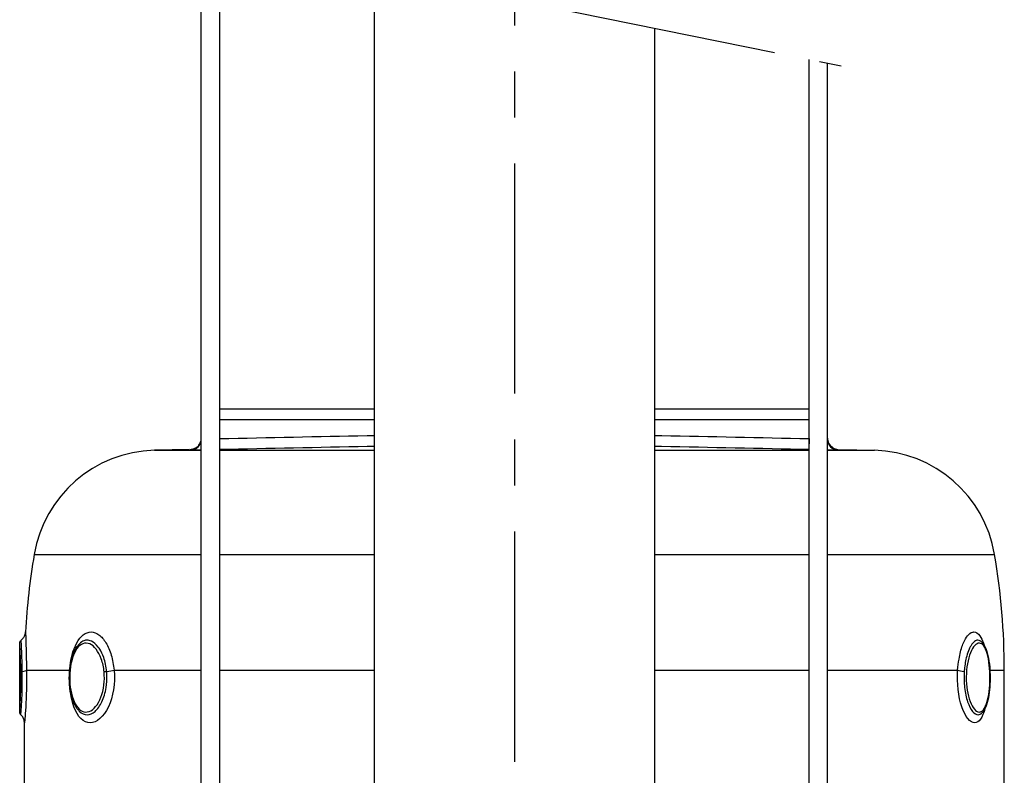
# Model space of a CAD drawing. Header units: millimetres. Extents: x 0 to 5940, y 0 to 4200.
# Tile 29 of 58: x 980 to 1247, y 2272 to 2477. Entities that reach past the tile are written whole.
import ezdxf

# ---------------------------------------------------------------- set-up
doc = ezdxf.new("R2010")
doc.units = ezdxf.units.MM
doc.header["$LTSCALE"] = 50
doc.linetypes.add('MITTE', pattern=[2, 1.25, -0.25, 0.25, -0.25])
doc.layers.add('02-LINIE-035', color=2, linetype='CONTINUOUS')
doc.layers.add('05-ACHSE', color=1, linetype='MITTE')

msp = doc.modelspace()

# ---------------------------------------------------------------- linework, layer by layer
at = {"layer": '02-LINIE-035'}
for p, q in [((1028.82, 1895.69), (1028.82, 2500.04)), ((1033.82, 1895.69), (1033.82, 2499.03)), ((1075.77, 2490.52), (1075.77, 2007.69)), ((1151.87, 2475.09), (1151.87, 2007.69)), ((1193.82, 1897.69), (1193.82, 2466.59)), ((1198.82, 1895.69), (1198.82, 2465.57)), ((1033.82, 2371.69), (1075.77, 2371.69)), ((1151.87, 2371.69), (1193.82, 2371.69)), ((1075.77, 2368.69), (1033.82, 2368.69)), ((1193.82, 2368.69), (1151.87, 2368.69)), ((1033.89, 2360.6), (1033.82, 2363.59)), ((1193.82, 2363.59), (1193.76, 2360.6)), ((1025.6, 2360.69), (1016.09, 2360.44)), ((1016.09, 2360.44), (1028.82, 2360.44)), ((1025.9, 2360.69), (1025.9, 2360.5)), ((1033.82, 2360.44), (1075.77, 2360.44)), ((1151.87, 2360.44), (1193.82, 2360.44)), ((1198.82, 2360.44), (1211.56, 2360.44)), ((1201.75, 2360.5), (1201.75, 2360.69)), ((1202.05, 2360.69), (1211.56, 2360.44)), ((983.45, 2332.11), (1028.82, 2332.11)), ((1033.82, 2332.11), (1075.77, 2332.11)), ((1151.87, 2332.11), (1193.82, 2332.11)), ((1198.82, 2332.11), (1244.2, 2332.11)), ((979.52, 2289.33), (979.52, 2308.05)), ((981.37, 2300.69), (993.09, 2300.69)), ((1005.15, 2300.69), (1028.82, 2300.69)), ((1033.82, 2300.69), (1075.77, 2300.69)), ((1151.87, 2300.69), (1193.82, 2300.69)), ((1198.82, 2300.69), (1234.16, 2300.69)), ((1242.87, 2300.69), (1242.87, 2300.69)), ((1242.92, 2300.69), (1246.82, 2300.69)), ((1246.82, 2266.57), (1246.82, 2300.69)), ((979.85, 2288.59), (979.85, 2288.59)), ((980.82, 2266.57), (980.82, 2286.38))]:
    msp.add_line(p, q, dxfattribs=at)
for centre, radius, start, end in [((1016.98, 2326.46), 34, 91.5, 170.4316), ((1210.67, 2326.46), 34, 9.5684, 88.5), ((1169.82, 2300.69), 189, 170.4316, 176.8484), ((1057.82, 2300.69), 189, 0, 9.5684)]:
    msp.add_arc(centre, radius, start, end, dxfattribs=at)
for centre, major_axis, ratio, start_param, end_param in [((1025.82, 2363.5), (3, 0), 0.999947, 4.736473, 6.283185), ((1201.82, 2363.5), (-3, 0), 0.999947, 0, 1.546712), ((978.39, 2300.69), (3, 0.05), 0.164575, 5.371871, 6.191091), ((990.36, 2300.69), (-2.99, 0.21), 0.15001, 3.578793, 3.57965), ((990.36, 2300.69), (3, -0.21), 0.15058, 0.345578, 0.345583), ((1002.7, 2300.69), (-2.99, -0.29), 0.135031, 1.701402, 2.520622), ((1236.88, 2300.69), (-2.99, 0.21), 0.149511, 0.445258, 1.264479)]:
    msp.add_ellipse(centre, major_axis=major_axis, ratio=ratio, start_param=start_param, end_param=end_param, dxfattribs=at)
for points, knots in [([(1025.9, 2360.69), (1026.23, 2360.7), (1026.55, 2360.76), (1027.16, 2360.99), (1027.44, 2361.15), (1027.94, 2361.54), (1028.16, 2361.78), (1028.51, 2362.32), (1028.64, 2362.61), (1028.76, 2363.05), (1028.78, 2363.17), (1028.82, 2363.43), (1028.82, 2363.56), (1028.82, 2363.69)], [0, 0, 0, 0, 0.0972336, 0.0972336, 0.1927679, 0.1927679, 0.2883466, 0.2883466, 0.3839222, 0.3839222, 0.4225093, 0.4225093, 0.4617536, 0.4617536, 0.4617536, 0.4617536]), ([(1033.82, 2363.59), (1047.16, 2363.9), (1060.49, 2364.19), (1073.82, 2364.42), (1074.47, 2364.43), (1075.12, 2364.44), (1075.77, 2364.45)], [0, 0, 0, 0, 0.2499946, 0.2499946, 0.2499946, 0.262186, 0.262186, 0.262186, 0.262186]), ([(1151.87, 2364.45), (1152.53, 2364.44), (1153.18, 2364.43), (1153.83, 2364.42), (1167.16, 2364.19), (1180.49, 2363.9), (1193.82, 2363.59)], [0.73778, 0.73778, 0.73778, 0.73778, 0.7500003, 0.7500003, 0.7500003, 1, 1, 1, 1]), ([(1198.82, 2363.69), (1198.82, 2363.58), (1198.83, 2363.46), (1198.86, 2363.24), (1198.88, 2363.13), (1198.95, 2362.81), (1199.02, 2362.6), (1199.2, 2362.22), (1199.31, 2362.04), (1199.57, 2361.71), (1199.71, 2361.55), (1200.03, 2361.28), (1200.2, 2361.16), (1200.57, 2360.96), (1200.77, 2360.88), (1201.22, 2360.74), (1201.48, 2360.7), (1201.75, 2360.69)], [0, 0, 0, 0, 0.0341645, 0.0341645, 0.0678931, 0.0678931, 0.1324228, 0.1324228, 0.1952686, 0.1952686, 0.2581144, 0.2581144, 0.3209602, 0.3209602, 0.383806, 0.383806, 0.4626136, 0.4626136, 0.4626136, 0.4626136]), ([(1028.82, 2360.5), (1028.62, 2360.5), (1028.42, 2360.5), (1028.24, 2360.49), (1026.76, 2360.48), (1025.9, 2360.48), (1025.9, 2360.5)], [0.4366718, 0.4366718, 0.4366718, 0.4366718, 0.5, 0.5, 0.5, 1, 1, 1, 1]), ([(1075.77, 2361.45), (1075.14, 2361.44), (1074.51, 2361.43), (1073.88, 2361.42), (1060.55, 2361.19), (1047.22, 2360.9), (1033.89, 2360.6)], [0.7380289, 0.7380289, 0.7380289, 0.7380289, 0.7499061, 0.7499061, 0.7499061, 1, 1, 1, 1]), ([(1193.76, 2360.6), (1180.43, 2360.9), (1167.1, 2361.19), (1153.78, 2361.42), (1153.14, 2361.43), (1152.51, 2361.44), (1151.87, 2361.45)], [0, 0, 0, 0, 0.2500941, 0.2500941, 0.2500941, 0.262, 0.262, 0.262, 0.262]), ([(1201.75, 2360.5), (1201.75, 2360.48), (1200.88, 2360.48), (1199.41, 2360.49), (1199.22, 2360.5), (1199.03, 2360.5), (1198.82, 2360.5)], [0, 0, 0, 0, 0.4999277, 0.4999277, 0.4999277, 0.5628778, 0.5628778, 0.5628778, 0.5628778]), ([(979.92, 2308.85), (980.18, 2309.05), (980.41, 2309.29), (980.78, 2309.82), (980.92, 2310.13), (981.06, 2310.65), (981.1, 2310.87), (981.11, 2311.08)], [0, 0, 0, 0, 0.0971989, 0.0971989, 0.1947265, 0.1947265, 0.2597905, 0.2597905, 0.2597905, 0.2597905]), ([(981.11, 2311.08), (981.11, 2311.08), (981.12, 2310.67), (981.15, 2309.92), (981.17, 2309.44), (981.19, 2308.83), (981.21, 2308.11), (981.26, 2306.23), (981.33, 2303.56), (981.37, 2300.69)], [0.5001775, 0.5001775, 0.5001775, 0.5001775, 0.6535412, 0.6535412, 0.6535412, 0.75, 0.75, 0.75, 1, 1, 1, 1]), ([(993.09, 2300.69), (993.29, 2303.56), (993.96, 2306.2), (995.01, 2308.1), (995.01, 2308.11), (995.01, 2308.11), (995.01, 2308.12), (996.06, 2310.01), (997.44, 2311.08), (998.89, 2311.08), (999.61, 2311.08), (1000.35, 2310.82), (1001.03, 2310.31), (1001.72, 2309.81), (1002.37, 2309.05), (1002.94, 2308.11), (1003.51, 2307.17), (1004, 2306.02), (1004.37, 2304.77), (1004.74, 2303.52), (1005.01, 2302.12), (1005.15, 2300.69)], [0, 0, 0, 0, 0.25, 0.25, 0.25, 0.250548, 0.250548, 0.250548, 0.5, 0.5, 0.5, 0.624936, 0.624936, 0.624936, 0.749856, 0.749856, 0.749856, 0.875355, 0.875355, 0.875355, 1, 1, 1, 1]), ([(1234.16, 2300.69), (1234.24, 2301.75), (1234.36, 2302.77), (1234.53, 2303.74), (1234.76, 2305.09), (1235.07, 2306.34), (1235.46, 2307.41), (1235.55, 2307.65), (1235.64, 2307.88), (1235.73, 2308.1), (1236.07, 2308.92), (1236.45, 2309.58), (1236.85, 2310.07), (1237.28, 2310.59), (1237.73, 2310.92), (1238.18, 2311.04), (1238.3, 2311.07), (1238.42, 2311.08), (1238.53, 2311.08), (1239.12, 2311.08), (1239.68, 2310.71), (1240.19, 2310.01), (1240.55, 2309.53), (1240.87, 2308.88), (1241.16, 2308.11), (1241.23, 2307.91), (1241.3, 2307.7), (1241.37, 2307.49)], [0, 0, 0, 0, 0.0917845, 0.0917845, 0.0917845, 0.2209007, 0.2209007, 0.2209007, 0.25, 0.25, 0.25, 0.356811, 0.356811, 0.356811, 0.470679, 0.470679, 0.470679, 0.5, 0.5, 0.5, 0.6468348, 0.6468348, 0.6468348, 0.75, 0.75, 0.75, 0.7764997, 0.7764997, 0.7764997, 0.7764997]), ([(979.52, 2308.05), (979.52, 2308.11), (979.53, 2308.17), (979.56, 2308.32), (979.59, 2308.41), (979.68, 2308.6), (979.74, 2308.69), (979.85, 2308.79), (979.89, 2308.82), (979.92, 2308.85)], [0, 0, 0, 0, 0.01750213, 0.01750213, 0.04605269, 0.04605269, 0.07868555, 0.07868555, 0.09215492, 0.09215492, 0.09215492, 0.09215492]), ([(979.85, 2300.21), (979.83, 2301.46), (979.8, 2302.67), (979.76, 2303.75), (979.68, 2305.83), (979.58, 2307.32), (979.54, 2307.84), (979.53, 2307.98), (979.53, 2308.05), (979.53, 2308.05)], [0.5602271, 0.5602271, 0.5602271, 0.5602271, 0.625, 0.625, 0.625, 0.75, 0.75, 0.75, 0.7843603, 0.7843603, 0.7843603, 0.7843603]), ([(980.23, 2300.33), (980.21, 2301.68), (980.18, 2302.97), (980.14, 2304.13), (980.11, 2305), (980.08, 2305.77), (980.05, 2306.43), (980.04, 2306.63), (980.03, 2306.82), (980.02, 2307), (979.99, 2307.77), (979.95, 2308.32), (979.94, 2308.61), (979.93, 2308.77), (979.92, 2308.85), (979.92, 2308.85)], [0.0000215, 0.0000215, 0.0000215, 0.0000215, 0.1425869, 0.1425869, 0.1425869, 0.25, 0.25, 0.25, 0.2825567, 0.2825567, 0.2825567, 0.4224426, 0.4224426, 0.4224426, 0.4998093, 0.4998093, 0.4998093, 0.4998093]), ([(995.47, 2289.82), (994.93, 2290.44), (994.48, 2291.22), (993.75, 2293.03), (993.47, 2294.09), (993.1, 2296.26), (993.01, 2297.39), (992.99, 2299.62), (993.06, 2300.74), (993.37, 2302.85), (993.61, 2303.86), (994.24, 2305.67), (994.65, 2306.48), (995.33, 2307.42), (995.54, 2307.67), (995.76, 2307.89)], [0, 0, 0, 0, 0.350212, 0.350212, 0.705667, 0.705667, 1.042242, 1.042242, 1.374226, 1.374226, 1.705787, 1.705787, 2.04459, 2.04459, 2.183294, 2.183294, 2.183294, 2.183294]), ([(1002.44, 2300.21), (1002.32, 2301.46), (1002.06, 2302.67), (1001.68, 2303.75), (1000.94, 2305.83), (999.76, 2307.32), (998.53, 2307.84), (997.31, 2308.36), (996.03, 2307.9), (995.07, 2306.58), (994.1, 2305.27), (993.43, 2303.13), (993.19, 2300.7)], [0.5602271, 0.5602271, 0.5602271, 0.5602271, 0.625, 0.625, 0.625, 0.75, 0.75, 0.75, 0.875, 0.875, 0.875, 1, 1, 1, 1]), ([(1003.13, 2300.33), (1003, 2301.68), (1002.73, 2302.97), (1002.33, 2304.13), (1002.03, 2305), (1001.67, 2305.77), (1001.25, 2306.43), (1001.13, 2306.63), (1001, 2306.82), (1000.86, 2307), (1000.29, 2307.77), (999.64, 2308.32), (998.98, 2308.61), (998.61, 2308.77), (998.23, 2308.85), (997.86, 2308.85), (997.56, 2308.85), (997.27, 2308.8), (996.98, 2308.7), (996.56, 2308.54), (996.15, 2308.27), (995.76, 2307.89)], [0.000014, 0.000014, 0.000014, 0.000014, 0.1425869, 0.1425869, 0.1425869, 0.25, 0.25, 0.25, 0.2825567, 0.2825567, 0.2825567, 0.4224426, 0.4224426, 0.4224426, 0.5, 0.5, 0.5, 0.5620177, 0.5620177, 0.5620177, 0.6549696, 0.6549696, 0.6549696, 0.6549696]), ([(1240.54, 2308.49), (1240.49, 2308.54), (1240.44, 2308.58), (1240.39, 2308.61), (1240.15, 2308.77), (1239.9, 2308.85), (1239.65, 2308.85), (1239.45, 2308.85), (1239.24, 2308.8), (1239.04, 2308.7), (1238.58, 2308.46), (1238.12, 2307.96), (1237.7, 2307.24), (1237.56, 2307), (1237.42, 2306.72), (1237.29, 2306.42), (1237.03, 2305.86), (1236.81, 2305.21), (1236.61, 2304.5), (1236.32, 2303.41), (1236.11, 2302.19), (1235.99, 2300.88), (1235.97, 2300.7), (1235.96, 2300.51), (1235.94, 2300.33)], [0.4058311, 0.4058311, 0.4058311, 0.4058311, 0.4224426, 0.4224426, 0.4224426, 0.5, 0.5, 0.5, 0.5620177, 0.5620177, 0.5620177, 0.7019548, 0.7019548, 0.7019548, 0.75, 0.75, 0.75, 0.8412321, 0.8412321, 0.8412321, 0.9806098, 0.9806098, 0.9806098, 1, 1, 1, 1]), ([(1242.9, 2300.21), (1242.84, 2301.46), (1242.71, 2302.67), (1242.51, 2303.75), (1242.13, 2305.83), (1241.48, 2307.32), (1240.7, 2307.84), (1239.91, 2308.36), (1238.98, 2307.9), (1238.2, 2306.58), (1237.42, 2305.27), (1236.8, 2303.13), (1236.59, 2300.7)], [0.5602271, 0.5602271, 0.5602271, 0.5602271, 0.625, 0.625, 0.625, 0.75, 0.75, 0.75, 0.875, 0.875, 0.875, 1, 1, 1, 1]), ([(1240.54, 2308.49), (1240.96, 2308.15), (1241.28, 2307.68), (1241.9, 2306.46), (1242.17, 2305.64), (1242.6, 2303.76), (1242.76, 2302.67), (1242.89, 2301.11), (1242.92, 2300.68), (1242.99, 2299.15), (1242.98, 2298.01), (1242.87, 2295.86), (1242.77, 2294.82), (1242.46, 2292.93), (1242.25, 2292.06), (1241.73, 2290.51), (1241.39, 2289.84), (1240.9, 2289.24), (1240.83, 2289.16), (1240.76, 2289.09)], [0, 0, 0, 0, 0.286725, 0.286725, 0.632994, 0.632994, 0.990429, 0.990429, 1.120843, 1.120843, 1.454664, 1.454664, 1.776943, 1.776943, 2.101069, 2.101069, 2.448625, 2.448625, 2.502223, 2.502223, 2.502223, 2.502223]), ([(979.53, 2289.33), (979.53, 2289.34), (979.56, 2289.84), (979.62, 2290.8), (979.7, 2292.13), (979.8, 2294.27), (979.84, 2296.68), (979.86, 2297.84), (979.86, 2299.04), (979.85, 2300.21)], [0.2846723, 0.2846723, 0.2846723, 0.2846723, 0.375, 0.375, 0.375, 0.5, 0.5, 0.5, 0.5602271, 0.5602271, 0.5602271, 0.5602271]), ([(979.85, 2288.59), (979.85, 2288.59), (979.88, 2288.91), (979.92, 2289.52), (979.96, 2290.13), (980.02, 2291.03), (980.07, 2292.13), (980.08, 2292.14), (980.08, 2292.14), (980.08, 2292.15), (980.13, 2293.26), (980.18, 2294.57), (980.21, 2295.97), (980.23, 2297.07), (980.24, 2298.23), (980.24, 2299.38), (980.24, 2299.7), (980.23, 2300.01), (980.23, 2300.33)], [0.4998958, 0.4998958, 0.4998958, 0.4998958, 0.6243466, 0.6243466, 0.6243466, 0.7492512, 0.7492512, 0.7492512, 0.75, 0.75, 0.75, 0.8748745, 0.8748745, 0.8748745, 0.972849, 0.972849, 0.972849, 1, 1, 1, 1]), ([(981.37, 2300.69), (981.43, 2297.16), (981.31, 2293.45), (981.15, 2290.74), (980.99, 2288.04), (980.82, 2286.38), (980.82, 2286.38), (980.82, 2286.38), (980.82, 2286.38), (980.82, 2286.38)], [0, 0, 0, 0, 0.25, 0.25, 0.25, 0.5, 0.5, 0.5, 0.5001474, 0.5001474, 0.5001474, 0.5001474]), ([(993.19, 2300.7), (992.96, 2298.28), (993.16, 2295.69), (993.76, 2293.63), (994.36, 2291.58), (995.36, 2290.07), (996.52, 2289.55), (997.69, 2289.02), (999.02, 2289.47), (1000.13, 2290.8), (1001.25, 2292.13), (1002.09, 2294.27), (1002.39, 2296.68), (1002.53, 2297.84), (1002.54, 2299.04), (1002.44, 2300.21)], [0, 0, 0, 0, 0.125, 0.125, 0.125, 0.25, 0.25, 0.25, 0.375, 0.375, 0.375, 0.5, 0.5, 0.5, 0.5602271, 0.5602271, 0.5602271, 0.5602271]), ([(1005.15, 2300.69), (1005.48, 2297.16), (1004.87, 2293.45), (1003.6, 2290.74), (1002.33, 2288.04), (1000.43, 2286.38), (998.65, 2286.38), (996.87, 2286.38), (995.26, 2288.01), (994.26, 2290.74), (993.65, 2292.4), (993.25, 2294.43), (993.1, 2296.57)], [0, 0, 0, 0, 0.25, 0.25, 0.25, 0.5, 0.5, 0.5, 0.75, 0.75, 0.75, 0.9028916, 0.9028916, 0.9028916, 0.9028916]), ([(995.46, 2289.81), (995.55, 2289.7), (995.65, 2289.61), (995.74, 2289.51), (996.37, 2288.91), (997.07, 2288.59), (997.8, 2288.59), (998.53, 2288.59), (999.28, 2288.91), (999.98, 2289.52), (1000.68, 2290.13), (1001.33, 2291.03), (1001.85, 2292.13), (1001.85, 2292.14), (1001.85, 2292.14), (1001.86, 2292.15), (1002.37, 2293.26), (1002.77, 2294.57), (1002.99, 2295.97), (1003.16, 2297.07), (1003.23, 2298.23), (1003.19, 2299.38), (1003.18, 2299.7), (1003.16, 2300.01), (1003.13, 2300.33)], [0.3564486, 0.3564486, 0.3564486, 0.3564486, 0.3753899, 0.3753899, 0.3753899, 0.499891, 0.499891, 0.499891, 0.6243466, 0.6243466, 0.6243466, 0.7492512, 0.7492512, 0.7492512, 0.75, 0.75, 0.75, 0.8748745, 0.8748745, 0.8748745, 0.972849, 0.972849, 0.972849, 1, 1, 1, 1]), ([(1241.58, 2290.28), (1240.94, 2287.85), (1239.95, 2286.38), (1238.81, 2286.38), (1237.59, 2286.38), (1236.24, 2288.01), (1235.3, 2290.74), (1234.37, 2293.46), (1233.92, 2297.16), (1234.16, 2300.69)], [0.2645649, 0.2645649, 0.2645649, 0.2645649, 0.5, 0.5, 0.5, 0.75, 0.75, 0.75, 1, 1, 1, 1]), ([(1235.94, 2300.33), (1235.84, 2298.88), (1235.88, 2297.37), (1236.04, 2295.97), (1236.2, 2294.57), (1236.49, 2293.26), (1236.87, 2292.14), (1236.87, 2292.14), (1236.87, 2292.13), (1236.87, 2292.13), (1237.25, 2291.02), (1237.71, 2290.12), (1238.21, 2289.51), (1238.7, 2288.91), (1239.22, 2288.59), (1239.72, 2288.59), (1240.08, 2288.59), (1240.43, 2288.76), (1240.76, 2289.09)], [0, 0, 0, 0, 0.1248524, 0.1248524, 0.1248524, 0.25, 0.25, 0.25, 0.250524, 0.250524, 0.250524, 0.3753899, 0.3753899, 0.3753899, 0.499891, 0.499891, 0.499891, 0.5906586, 0.5906586, 0.5906586, 0.5906586]), ([(1236.59, 2300.7), (1236.37, 2298.28), (1236.57, 2295.69), (1237.1, 2293.63), (1237.62, 2291.58), (1238.47, 2290.07), (1239.32, 2289.55), (1240.17, 2289.02), (1241.03, 2289.47), (1241.67, 2290.8), (1242.31, 2292.13), (1242.73, 2294.27), (1242.87, 2296.68), (1242.94, 2297.84), (1242.95, 2299.04), (1242.9, 2300.21)], [0, 0, 0, 0, 0.125, 0.125, 0.125, 0.25, 0.25, 0.25, 0.375, 0.375, 0.375, 0.5, 0.5, 0.5, 0.5602271, 0.5602271, 0.5602271, 0.5602271]), ([(979.85, 2288.59), (979.77, 2288.66), (979.7, 2288.75), (979.6, 2288.94), (979.56, 2289.05), (979.53, 2289.21), (979.52, 2289.27), (979.52, 2289.33)], [0.00004574, 0.00004574, 0.00004574, 0.00004574, 0.03237757, 0.03237757, 0.06487641, 0.06487641, 0.08270141, 0.08270141, 0.08270141, 0.08270141]), ([(980.82, 2286.38), (980.82, 2286.7), (980.77, 2287.03), (980.56, 2287.64), (980.41, 2287.94), (980.1, 2288.34), (979.98, 2288.47), (979.85, 2288.59)], [0, 0, 0, 0, 0.097198, 0.097198, 0.1947253, 0.1947253, 0.2480141, 0.2480141, 0.2480141, 0.2480141])]:
    msp.add_open_spline(points, degree=3, knots=knots, dxfattribs=at)
for points in [[(1033.89, 2360.6), (1033.87, 2360.6), (1033.85, 2360.59), (1033.82, 2360.59)], [(1193.82, 2360.59), (1193.8, 2360.59), (1193.78, 2360.6), (1193.76, 2360.6)], [(981.11, 2311.08), (981.11, 2311.08), (981.11, 2311.08), (981.11, 2311.08)], [(979.53, 2308.05), (979.53, 2308.05), (979.53, 2308.05), (979.53, 2308.05)], [(1241.57, 2306.77), (1241.58, 2306.76), (1241.58, 2306.76), (1241.58, 2306.75)], [(993.08, 2300.64), (993.08, 2300.66), (993.08, 2300.68), (993.09, 2300.69)], [(1241.74, 2290.95), (1241.74, 2290.95), (1241.74, 2290.95), (1241.74, 2290.95)]]:
    msp.add_open_spline(points, degree=3, dxfattribs=at)
for points, weights in [([(980.23, 2300.33), (979.87, 2300.28), (979.84, 2300.21)], [0.953355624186, 0.890796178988, 1.00004898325]), ([(1003.13, 2300.33), (1002.68, 2300.28), (1002.44, 2300.21)], [0.953637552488, 0.890550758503, 1.00004898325]), ([(1242.94, 2300.25), (1242.94, 2300.23), (1242.9, 2300.21)], [0.945262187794, 0.962517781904, 1.00004898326])]:
    msp.add_rational_spline(points, weights, degree=2, dxfattribs=at)
at = {"layer": '05-ACHSE'}
for p, q in [((1113.82, 4038.34), (1113.82, 1501.55)), ((1025.14, 2500.79), (1202.51, 2464.83))]:
    msp.add_line(p, q, dxfattribs=at)

doc.saveas('drawing.dxf')
